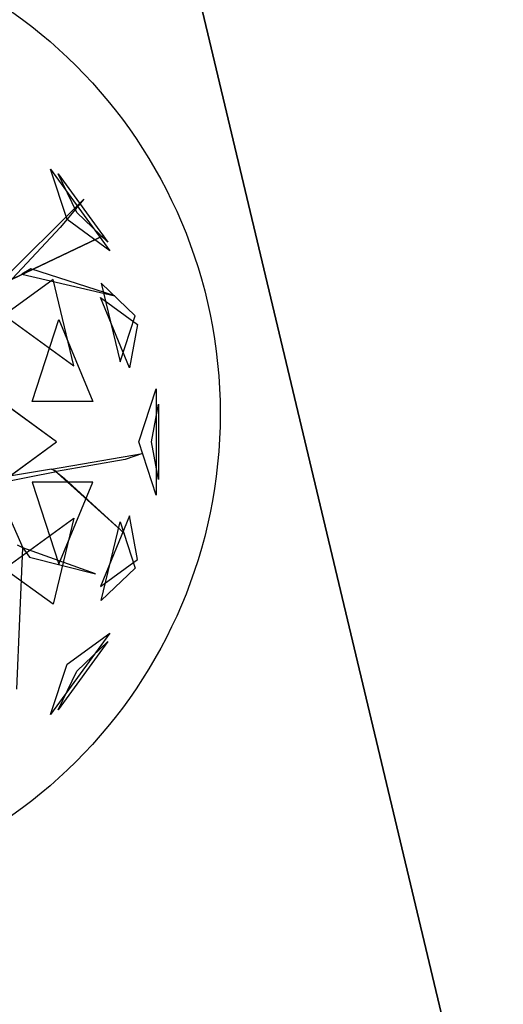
# Model space of a CAD drawing. Extents: x 22936 to 50368, y -4877 to 31080.
# Tile 67 of 256: x 49899 to 50022, y 342 to 592. Entities that reach past the tile are written whole.
import ezdxf

# ---------------------------------------------------------------- set-up
doc = ezdxf.new("R2010")
doc.units = 0
doc.layers.get('0').update_dxf_attribs({"linetype": 'CONTINUOUS'})
for name, color, linetype in [('00_TRACE_ARBRE', 3, 'CONTINUOUS'), ('00_TRACE_RDC', 241, 'CONTINUOUS'), ('08_AMENAGEMENTS_EXTERIEURS', 253, 'CONTINUOUS'), ('09_VEGETATION', 134, 'CONTINUOUS')]:
    doc.layers.add(name, color=color, linetype=linetype)

# ---------------------------------------------------------------- blocks, each defined once
blk = doc.blocks.new('TREE_GEOMETRIC_ROUND')
at = {"color": 7}
for p, q in [((1475, 947.5, 4561.2), (1401.1, 1175, 4186.4)), ((1401.1, 1175, 4186.4), (1668.5, 806.9, 4186.4)), ((1518.7, 979.3, 3459.9), (1435, 1154.1, 3733.7)), ((1435, 1154.1, 3733.7), (1659.1, 845.6, 3733.7)), ((1157, 647.6, 3462.4), (1550.3, 1040.4, 3357.8)), ((1550.3, 1040.4, 3357.8), (1444.2, 912, 3431)), ((1659.1, 845.6, 3733.7), (1518.7, 979.3, 3459.9)), ((1668.5, 806.9, 4186.4), (1475, 947.5, 4561.2)), ((1444.2, 912, 3431), (1228.9, 681.4, 3488.5)), ((504.8, 335.9, 3415.3), (1641.7, 875.3, 3593.2)), ((1641.7, 875.3, 3593.2), (504.8, 335.9, 3357.8)), ((1311.7, 725.2, 3561.8), (1270.6, 701, 3546.1)), ((1691.2, 602.7, 4205.1), (1311.7, 725.2, 3561.8)), ((1412.1, 676.5, 2902.3), (1191.4, 516.2, 2577.8)), ((1270.6, 701, 3546.1), (1691.2, 602.7, 4205.1)), ((1506.2, 287.5, 2829.7), (1412.1, 676.5, 2902.3)), ((1629.5, 660.3, 3265.8), (1715.4, 304.8, 3199.5)), ((1783.3, 513.7, 3565.9), (1629.5, 660.3, 3265.8)), ((1757.6, 277.7, 4599.3), (1626.4, 595.9, 4661.7)), ((1626.4, 595.9, 4661.7), (1793.7, 474.4, 4337.8)), ((1191.4, 516.2, 2577.8), (1506.2, 287.5, 2829.7)), ((1318.2, 125.8, 5283), (1438.5, 495.8, 5031.1)), ((1438.5, 495.8, 5031.1), (1591.1, 125.8, 4958.5)), ((1715.4, 304.8, 3199.5), (1783.3, 513.7, 3565.9)), ((1793.7, 474.4, 4337.8), (1757.6, 277.7, 4599.3)), ((1428.2, -56.5, 2682.5), (1065.6, 207, 2392.4)), ((1799.7, -56.5, 3316.1), (1877.6, 183.4, 3736.8)), ((1877.6, 183.4, 3736.8), (1877.6, -296.4, 3736.8)), ((1591.1, 125.8, 4958.5), (1318.2, 125.8, 5283)), ((1856.8, -56.5, 4415.9), (1888, 113.5, 4189.8)), ((1888, 113.5, 4189.8), (1888, -226.5, 4189.8)), ((1065.6, -319.9, 2392.4), (1428.2, -56.5, 2682.5)), ((1877.6, -296.4, 3736.8), (1799.7, -56.5, 3316.1)), ((1888, -226.5, 4189.8), (1856.8, -56.5, 4415.9)), ((1405.5, -179.3, 3242.7), (1816.5, -109.3, 3284.6)), ((1816.5, -109.3, 3284.6), (1738.2, -136.4, 3300.2)), ((1738.2, -136.4, 3300.2), (1428.1, -190.3, 3300.2)), ((1405.5, -179.3, 3242.7), (1121.6, -227.4, 3242.7)), ((1155.5, -243.8, 3315.9), (1428.1, -190.3, 3300.2)), ((1428.1, -190.3, 3300.2), (1405.5, -179.3, 3242.7)), ((1734.4, -469.5, 3023), (1416.8, -184.8, 3253.2)), ((1416.8, -184.8, 3253.2), (1464, -221.7, 3253.2)), ((1464, -221.7, 3253.2), (1734.4, -469.5, 3023)), ((1144.2, -238.3, 3300.2), (1274.7, -534.5, 3577.5)), ((1591.1, -238.8, 4958.5), (1318.2, -238.8, 5283)), ((1318.2, -238.8, 5283), (1438.5, -608.8, 5031.1)), ((1438.5, -608.8, 5031.1), (1591.1, -238.8, 4958.5)), ((1757.6, -390.7, 4599.3), (1626.4, -708.9, 4661.7)), ((1793.7, -587.3, 4337.8), (1757.6, -390.7, 4599.3)), ((1191.4, -629.1, 2577.8), (1506.2, -400.4, 2829.7)), ((1506.2, -400.4, 2829.7), (1412.1, -789.5, 2902.3)), ((1629.5, -773.2, 3265.8), (1715.4, -417.8, 3199.5)), ((1715.4, -417.8, 3199.5), (1783.3, -626.7, 3565.9)), ((1274.7, -534.5, 3577.5), (1252.1, -523.5, 3608.8)), ((1248.1, -1172.9, 4205.1), (1274.7, -534.5, 3577.5)), ((1274.7, -534.5, 3577.5), (1305.1, -577.2, 3650.7)), ((1603.5, -652.5, 3577.5), (1274.7, -534.5, 3577.5)), ((1305.1, -577.2, 3650.7), (1603.5, -652.5, 3577.5)), ((1626.4, -708.9, 4661.7), (1793.7, -587.3, 4337.8)), ((1412.1, -789.5, 2902.3), (1191.4, -629.1, 2577.8)), ((1783.3, -626.7, 3565.9), (1629.5, -773.2, 3265.8)), ((1668.5, -919.9, 4186.4), (1401.1, -1288, 4186.4)), ((1475, -1060.5, 4561.2), (1668.5, -919.9, 4186.4)), ((1659.1, -958.6, 3733.7), (1435, -1267, 3733.7)), ((1518.7, -1092.3, 3459.9), (1659.1, -958.6, 3733.7)), ((1401.1, -1288, 4186.4), (1475, -1060.5, 4561.2)), ((1435, -1267, 3733.7), (1518.7, -1092.3, 3459.9))]:
    blk.add_line(p, q, dxfattribs=at)
mesh = blk.add_polyface(dxfattribs=at)
corners = [(1401.1, 1175, 4186.4), (1668.5, 806.9, 4186.4), (1475, 947.5, 4561.2)]
mesh.append_faces([[corners[k] for k in face] for face in [(0, 1, 2)]], dxfattribs={"color": 7})
mesh = blk.add_polyface(dxfattribs=at)
corners = [(1435, 1154.1, 3733.7), (1659.1, 845.6, 3733.7), (1518.7, 979.3, 3459.9)]
mesh.append_faces([[corners[k] for k in face] for face in [(0, 1, 2)]], dxfattribs={"color": 7})
mesh = blk.add_polyface(dxfattribs=at)
corners = [(1641.7, 875.3, 3593.2), (504.8, 335.9, 3357.8), (504.8, 335.9, 3415.3)]
mesh.append_faces([[corners[k] for k in face] for face in [(0, 1, 2)]], dxfattribs={"color": 7})
mesh = blk.add_polyface(dxfattribs=at)
corners = [(1691.2, 602.7, 4205.1), (1311.7, 725.2, 3561.8), (1270.6, 701, 3546.1)]
mesh.append_faces([[corners[k] for k in face] for face in [(0, 1, 2)]], dxfattribs={"color": 7})
mesh = blk.add_polyface(dxfattribs=at)
corners = [(1412.1, 676.5, 2902.3), (1191.4, 516.2, 2577.8), (1506.2, 287.5, 2829.7)]
mesh.append_faces([[corners[k] for k in face] for face in [(0, 1, 2)]], dxfattribs={"color": 7})
mesh = blk.add_polyface(dxfattribs=at)
corners = [(1629.5, 660.3, 3265.8), (1715.4, 304.8, 3199.5), (1783.3, 513.7, 3565.9)]
mesh.append_faces([[corners[k] for k in face] for face in [(0, 1, 2)]], dxfattribs={"color": 7})
mesh = blk.add_polyface(dxfattribs=at)
corners = [(1626.4, 595.9, 4661.7), (1793.7, 474.4, 4337.8), (1757.6, 277.7, 4599.3)]
mesh.append_faces([[corners[k] for k in face] for face in [(0, 1, 2)]], dxfattribs={"color": 7})
mesh = blk.add_polyface(dxfattribs=at)
corners = [(1438.5, 495.8, 5031.1), (1591.1, 125.8, 4958.5), (1318.2, 125.8, 5283)]
mesh.append_faces([[corners[k] for k in face] for face in [(0, 1, 2)]], dxfattribs={"color": 7})
mesh = blk.add_polyface(dxfattribs=at)
corners = [(1428.2, -56.5, 2682.5), (1065.6, 207, 2392.4), (1065.6, -319.9, 2392.4)]
mesh.append_faces([[corners[k] for k in face] for face in [(0, 1, 2)]], dxfattribs={"color": 7})
mesh = blk.add_polyface(dxfattribs=at)
corners = [(1877.6, 183.4, 3736.8), (1877.6, -296.4, 3736.8), (1799.7, -56.5, 3316.1)]
mesh.append_faces([[corners[k] for k in face] for face in [(0, 1, 2)]], dxfattribs={"color": 7})
mesh = blk.add_polyface(dxfattribs=at)
corners = [(1888, 113.5, 4189.8), (1888, -226.5, 4189.8), (1856.8, -56.5, 4415.9)]
mesh.append_faces([[corners[k] for k in face] for face in [(0, 1, 2)]], dxfattribs={"color": 7})
mesh = blk.add_polyface(dxfattribs=at)
corners = [(1464, -221.7, 3253.2), (1734.4, -469.5, 3023), (1416.8, -184.8, 3253.2)]
mesh.append_faces([[corners[k] for k in face] for face in [(0, 1, 2)]], dxfattribs={"color": 7})
mesh = blk.add_polyface(dxfattribs=at)
corners = [(1591.1, -238.8, 4958.5), (1318.2, -238.8, 5283), (1438.5, -608.8, 5031.1)]
mesh.append_faces([[corners[k] for k in face] for face in [(0, 1, 2)]], dxfattribs={"color": 7})
mesh = blk.add_polyface(dxfattribs=at)
corners = [(1757.6, -390.7, 4599.3), (1626.4, -708.9, 4661.7), (1793.7, -587.3, 4337.8)]
mesh.append_faces([[corners[k] for k in face] for face in [(0, 1, 2)]], dxfattribs={"color": 7})
mesh = blk.add_polyface(dxfattribs=at)
corners = [(1506.2, -400.4, 2829.7), (1412.1, -789.5, 2902.3), (1191.4, -629.1, 2577.8)]
mesh.append_faces([[corners[k] for k in face] for face in [(0, 1, 2)]], dxfattribs={"color": 7})
mesh = blk.add_polyface(dxfattribs=at)
corners = [(1715.4, -417.8, 3199.5), (1783.3, -626.7, 3565.9), (1629.5, -773.2, 3265.8)]
mesh.append_faces([[corners[k] for k in face] for face in [(0, 1, 2)]], dxfattribs={"color": 7})
mesh = blk.add_polyface(dxfattribs=at)
corners = [(1305.1, -577.2, 3650.7), (1603.5, -652.5, 3577.5), (1274.7, -534.5, 3577.5)]
mesh.append_faces([[corners[k] for k in face] for face in [(0, 1, 2)]], dxfattribs={"color": 7})
mesh = blk.add_polyface(dxfattribs=at)
corners = [(1668.5, -919.9, 4186.4), (1401.1, -1288, 4186.4), (1475, -1060.5, 4561.2)]
mesh.append_faces([[corners[k] for k in face] for face in [(0, 1, 2)]], dxfattribs={"color": 7})
mesh = blk.add_polyface(dxfattribs=at)
corners = [(1659.1, -958.6, 3733.7), (1435, -1267, 3733.7), (1518.7, -1092.3, 3459.9)]
mesh.append_faces([[corners[k] for k in face] for face in [(0, 1, 2)]], dxfattribs={"color": 7})
blk = doc.blocks.new('ARBRE_SIMPLE')
blk.add_circle((0, 0), 250)
blk = doc.blocks.new('GROUPER_1')
at = {"layer": '00_TRACE_ARBRE', "xscale": 0.5, "yscale": 0.5, "zscale": 0.5, "rotation": 10.53798942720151}
blk.add_blockref('ARBRE_SIMPLE', (8210.59, 1103.26), dxfattribs=at)
blk = doc.blocks.new('GROUPER_2')
at = {"layer": '00_TRACE_RDC'}
blk.add_blockref('GROUPER_1', (12098.99, 4265.72), dxfattribs=at)
blk = doc.blocks.new('GROUPER_17')
at = {"layer": '08_AMENAGEMENTS_EXTERIEURS'}
mesh = blk.add_polyface(dxfattribs=at)
corners = [(16.45, 1860.4), (0, 1328), (0, 1844.55), (1795, 1328), (33.02, 1876.27), (49.71, 1892.12), (66.55, 1907.89), (83.55, 1923.55), (100.74, 1939.04), (118.11, 1954.33), (135.7, 1969.37), (153.53, 1984.11), (171.6, 1998.5), (189.93, 2012.5), (208.55, 2026.07), (227.46, 2039.16), (246.69, 2051.72), (266.25, 2063.72), (286.11, 2075.18), (306.26, 2086.08), (326.69, 2096.46), (347.37, 2106.3), (368.28, 2115.64), (389.4, 2124.46), (410.72, 2132.79), (432.21, 2140.64), (453.87, 2148), (475.66, 2154.9), (497.57, 2161.34), (519.59, 2167.33), (541.68, 2172.89), (563.84, 2178.01), (586.04, 2182.71), (608.27, 2187), (630.51, 2190.89), (652.73, 2194.39), (674.92, 2197.5), (697.06, 2200.25), (719.14, 2202.62), (741.15, 2204.62), (763.1, 2206.23), (785, 2207.43), (806.84, 2208.22), (828.63, 2208.57), (850.38, 2208.48), (872.08, 2207.93), (893.75, 2206.9), (915.39, 2205.39), (936.99, 2203.38), (958.57, 2200.86), (980.13, 2197.81), (1001.67, 2194.22), (1023.19, 2190.07), (1044.71, 2185.36), (1066.22, 2180.06), (1087.73, 2174.17), (1109.23, 2167.67), (1130.75, 2160.55), (1152.27, 2152.79), (1173.81, 2144.38), (1195.36, 2135.31), (1216.93, 2125.59), (1238.5, 2115.38), (1260.06, 2104.88), (1281.58, 2094.27), (1303.04, 2083.75), (1324.43, 2073.52), (1345.72, 2063.77), (1366.89, 2054.69), (1387.93, 2046.48), (1408.82, 2039.32), (1429.54, 2033.42), (1450.06, 2028.98), (1470.36, 2026.17), (1490.44, 2025.2), (1510.26, 2026.26), (1529.82, 2029.54), (1549.07, 2035.18), (1567.96, 2043.07), (1586.43, 2053.03), (1604.39, 2064.91), (1621.79, 2078.53), (1638.55, 2093.74), (1654.6, 2110.37), (1669.89, 2128.24), (1684.32, 2147.2), (1697.85, 2167.08), (1710.39, 2187.71), (1721.89, 2208.92), (1732.26, 2230.56), (1741.45, 2252.45), (1749.38, 2274.43), (1756.03, 2296.38), (1761.5, 2318.27), (1765.9, 2340.13), (1769.36, 2361.94), (1771.99, 2383.72), (1773.91, 2405.46), (1775.24, 2427.19), (1776.09, 2448.89), (1776.59, 2470.58), (1776.85, 2492.26), (1777, 2513.93), (2395.68, 2513.93), (1845, 75), (1845, 0), (1332.44, 6187.9), (953.84, 4324.79), (744.56, 6114.92), (1503.53, 4690.87), (1872.82, 4324.79), (2843.74, 4811.2), (2680.87, 4187.05), (193.79, -1456.02), (188.09, -1836.1), (174.84, -1645.82), (233.16, -2021.44), (244.41, -1272.11), (308.78, -2196.56), (325.25, -1099.34), (412.78, -2356.46), (434, -942.64), (3662.14, -2801.42), (567.57, -806.46), (722.14, -694.7), (893.31, -610.54), (1076.21, -556.38), (1155.38, -537.12), (1232.99, -512.33), (1308.66, -482.14), (1382.02, -446.69), (1452.7, -406.15), (1520.35, -360.74), (1584.63, -310.68), (1645.22, -256.21), (1701.82, -197.6), (1754.16, -135.16), (1801.96, -69.18), (1795, 75)]
mesh.append_faces([[corners[k] for k in face] for face in [(0, 1, 2), (106, 107, 108), (113, 114, 115)]], dxfattribs={"vtx0": -1})
mesh.append_faces([[corners[k] for k in face] for face in [(1, 0, 3), (104, 103, 105), (107, 109, 110), (110, 111, 112), (114, 113, 116), (116, 117, 118), (118, 119, 120), (120, 121, 122), (122, 112, 111)]], dxfattribs={"vtx0": -1, "vtx1": -1})
mesh.append_faces([[corners[k] for k in face] for face in [(3, 103, 104), (122, 105, 103)]], dxfattribs={"vtx0": -1, "vtx1": -1, "vtx2": -1})
mesh.append_faces([[corners[k] for k in face] for face in [(3, 0, 4), (3, 4, 5), (3, 5, 6), (3, 6, 7), (3, 7, 8), (3, 8, 9), (3, 9, 10), (3, 10, 11), (3, 11, 12), (3, 12, 13), (3, 13, 14), (3, 14, 15), (3, 15, 16), (3, 16, 17), (3, 17, 18), (3, 18, 19), (3, 19, 20), (3, 20, 21), (3, 21, 22), (3, 22, 23), (3, 23, 24), (3, 24, 25), (3, 25, 26), (3, 26, 27), (3, 27, 28), (3, 28, 29), (3, 29, 30), (3, 30, 31), (3, 31, 32), (3, 32, 33), (3, 33, 34), (3, 34, 35), (3, 35, 36), (3, 36, 37), (3, 37, 38), (3, 38, 39), (3, 39, 40), (3, 40, 41), (3, 41, 42), (3, 42, 43), (3, 43, 44), (3, 44, 45), (3, 45, 46), (3, 46, 47), (3, 47, 48), (3, 48, 49), (3, 49, 50), (3, 50, 51), (3, 51, 52), (3, 52, 53), (3, 53, 54), (3, 54, 55), (3, 55, 56), (3, 56, 57), (3, 57, 58), (3, 58, 59), (3, 59, 60), (3, 60, 61), (3, 61, 62), (3, 62, 63), (3, 63, 64), (3, 64, 65), (3, 65, 66), (3, 66, 67), (3, 67, 68), (3, 68, 69), (3, 69, 70), (3, 70, 71), (3, 71, 72), (3, 72, 73), (3, 73, 74), (3, 74, 75), (3, 75, 76), (3, 76, 77), (3, 77, 78), (3, 78, 79), (3, 79, 80), (3, 80, 81), (3, 81, 82), (3, 82, 83), (3, 83, 84), (3, 84, 85), (3, 85, 86), (3, 86, 87), (3, 87, 88), (3, 88, 89), (3, 89, 90), (3, 90, 91), (3, 91, 92), (3, 92, 93), (3, 93, 94), (3, 94, 95), (3, 95, 96), (3, 96, 97), (3, 97, 98), (3, 98, 99), (3, 99, 100), (3, 100, 101), (3, 101, 102), (3, 102, 103), (107, 106, 109), (110, 109, 111), (116, 113, 117), (118, 117, 119), (120, 119, 121), (122, 121, 123), (122, 123, 124), (122, 124, 125), (122, 125, 126), (122, 126, 127), (122, 127, 128), (122, 128, 129), (122, 129, 130), (122, 130, 131), (122, 131, 132), (122, 132, 133), (122, 133, 134), (122, 134, 135), (122, 135, 136), (122, 136, 137), (122, 137, 105), (122, 103, 112)]], dxfattribs={"vtx0": -1, "vtx2": -1})
mesh.append_faces([[corners[k] for k in face] for face in [(104, 138, 3)]], dxfattribs={"vtx2": -1})

msp = doc.modelspace()

# ---------------------------------------------------------------- block references
at = {"layer": '00_TRACE_RDC'}
msp.add_blockref('GROUPER_2', (29515.15, -4876.93), dxfattribs=at)
at = {"layer": '08_AMENAGEMENTS_EXTERIEURS', "color": 54}
msp.add_blockref('GROUPER_17', (46706.19, 1619.93), dxfattribs=at)
at = {"layer": '09_VEGETATION', "xscale": 0.05625, "yscale": 0.05625, "zscale": 0.05625}
msp.add_blockref('TREE_GEOMETRIC_ROUND', (49827.86, 488.05), dxfattribs=at)

doc.saveas('drawing.dxf')
